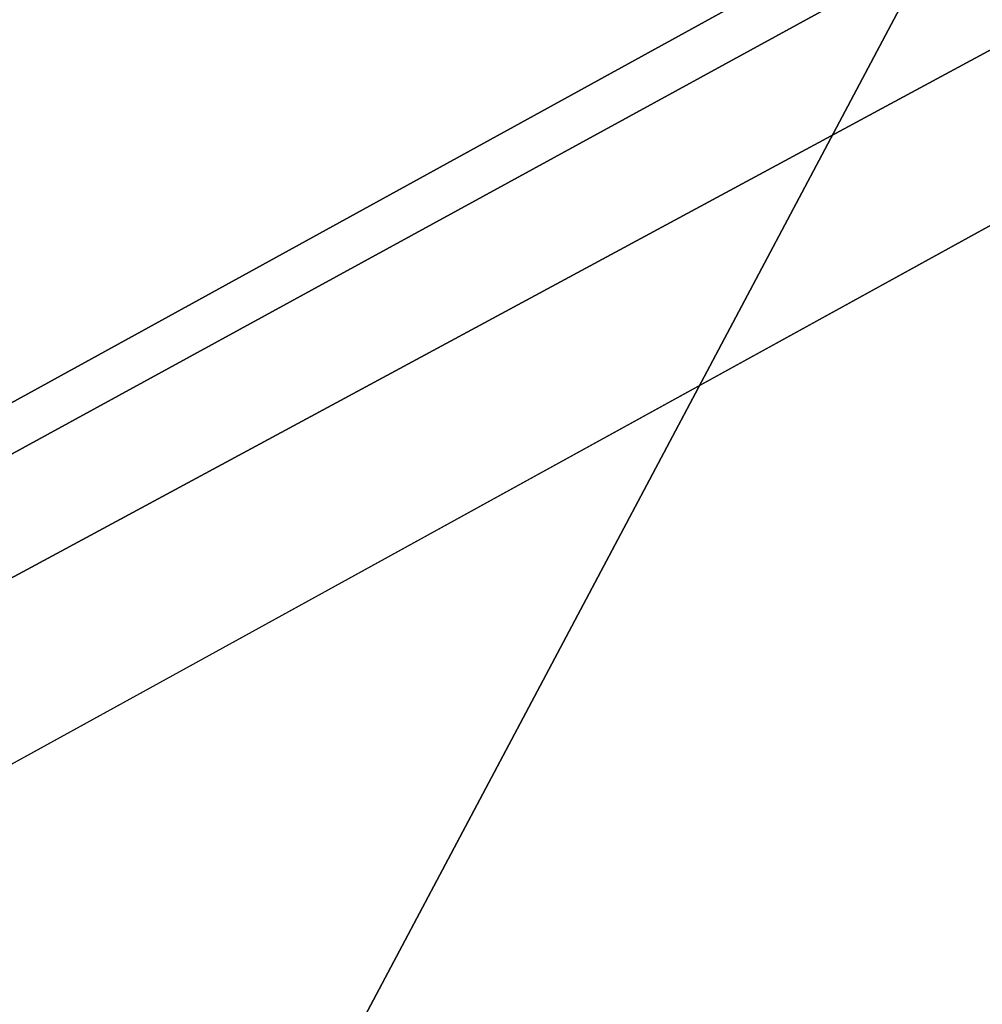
# Model space of a CAD drawing. Extents: x -200 to 200, y -702 to 625.
# Tile 189 of 256: x -4.751 to -4.478, y -509.287 to -509.007. Entities that reach past the tile are written whole.
import ezdxf

# ---------------------------------------------------------------- set-up
doc = ezdxf.new("R2010")
doc.units = 0
doc.header["$LTSCALE"] = 4.479492
for name, color, linetype in [('2734', 7, 'CONTINUOUS'), ('2735', 7, 'CONTINUOUS'), ('2736', 7, 'CONTINUOUS'), ('2754', 7, 'CONTINUOUS'), ('3609', 7, 'CONTINUOUS'), ('3618', 7, 'CONTINUOUS'), ('870', 7, 'CONTINUOUS')]:
    doc.layers.add(name, color=color, linetype=linetype)

msp = doc.modelspace()

# ---------------------------------------------------------------- linework, layer by layer
at = {"layer": '2734', "color": 7, "linetype": 'CONTINUOUS'}
for points in [[(0, -506.6, 68.65), (-9.38169, -511.76755, 68.65), (0, -508.14168, 68.65), (0, -506.6, 68.65)], [(0, -508.14168, 68.65), (-9.38169, -511.76755, 68.65), (-7.89246, -512.16583, 68.65), (0, -508.14168, 68.65)]]:
    msp.add_3dface(points, dxfattribs=at)
at = {"layer": '2735', "color": 7, "linetype": 'CONTINUOUS'}
msp.add_3dface([(-13.49902, -527.85686, 15.65), (0, -507.5, 15.65), (0, -510.4, 15.65), (-13.49902, -527.85686, 15.65)], dxfattribs=at)
at = {"layer": '2736', "color": 7, "linetype": 'CONTINUOUS'}
for points in [[(0, -506.5, 25.05), (-14.49966, -527.85214, 16.65), (-3.51285, -507.14048, 26.42004), (0, -506.5, 25.05)], [(0, -506.5, 16.65), (-14.49966, -527.85214, 16.65), (0, -506.5, 25.05), (0, -506.5, 16.65)], [(-9.45899, -511.70465, 68.55), (0, -506.5, 68.55), (-5.14908, -507.90126, 51.65), (-9.45899, -511.70465, 68.55)], [(-3.51285, -507.14048, 26.42004), (-14.49966, -527.85214, 16.65), (-5.14908, -507.90126, 30.15), (-3.51285, -507.14048, 26.42004)]]:
    msp.add_3dface(points, dxfattribs=at)
at = {"layer": '2754', "color": 7, "linetype": 'CONTINUOUS'}
for points in [[(-13.49902, -527.85686, 15.65), (-14.49966, -527.85214, 16.65), (0, -506.5, 16.65), (-13.49902, -527.85686, 15.65)], [(-13.49902, -527.85686, 15.65), (0, -506.5, 16.65), (0, -506.79289, 15.94289), (-13.49902, -527.85686, 15.65)], [(0, -507.5, 15.65), (-13.49902, -527.85686, 15.65), (0, -506.79289, 15.94289), (0, -507.5, 15.65)]]:
    msp.add_3dface(points, dxfattribs=at)
at = {"layer": '3609', "color": 7, "linetype": 'CONTINUOUS'}
for points in [[(0, -506.5, 68.55), (-9.45899, -511.70465, 68.55), (0, -506.52929, 68.62071), (0, -506.5, 68.55)], [(-9.45899, -511.70465, 68.55), (0, -506.6, 68.65), (0, -506.52929, 68.62071), (-9.45899, -511.70465, 68.55)], [(-9.38169, -511.76755, 68.65), (0, -506.6, 68.65), (-9.45899, -511.70465, 68.55), (-9.38169, -511.76755, 68.65)]]:
    msp.add_3dface(points, dxfattribs=at)
at = {"layer": '3618', "color": 7, "linetype": 'CONTINUOUS'}
msp.add_3dface([(0, -508.14168, 68.65), (-7.89246, -512.16583, 68.65), (0, -509.36642, 68.62499), (0, -508.14168, 68.65)], dxfattribs=at)
at = {"layer": '870', "color": 7, "linetype": 'CONTINUOUS'}
for points in [[(160, -517), (160, -506, 11), (-160, -517), (160, -517)], [(-160, -506, -11), (160, -517), (-160, -517), (-160, -506, -11)], [(160, -506, 11), (-160, -506, 11), (-160, -517), (160, -506, 11)], [(160, -506, -11), (160, -517), (-160, -506, -11), (160, -506, -11)]]:
    msp.add_3dface(points, dxfattribs=at)

doc.saveas('drawing.dxf')
